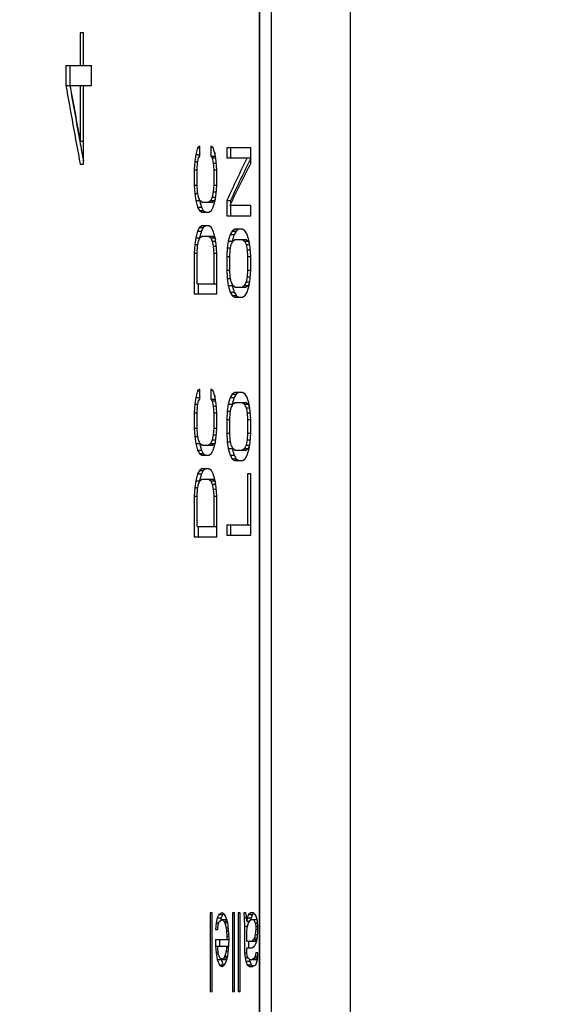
# Model space of a CAD drawing. Extents: x 0 to 841, y 0 to 594.
# Tile 30 of 129: x 106 to 119, y 481 to 506. Entities that reach past the tile are written whole.
import ezdxf

# ---------------------------------------------------------------- set-up
doc = ezdxf.new("R2010")
doc.units = 0
doc.header["$LTSCALE"] = 46.255
doc.header["$MEASUREMENT"] = 0
doc.header["$PDMODE"] = 3
doc.header["$PDSIZE"] = 0.3125
doc.layers.get('0').update_dxf_attribs({"linetype": 'CONTINUOUS'})
doc.layers.get('DEFPOINTS').update_dxf_attribs({"linetype": 'CONTINUOUS'})
doc.styles.get("Standard").update_dxf_attribs({"font": 'trium.ttf.shx'})
doc.dimstyles.new('DIMSTYLE_6', dxfattribs={"dimtxt": 2.2, "dimasz": 1, "dimexe": 0.18, "dimexo": 0.0625, "dimgap": 0.09, "dimtad": 1, "dimdec": 3, "dimzin": 0, "dimtxsty": 'STANDARD', "dimblk": '_ARROW_FILLED', "dimcen": 0.09, "dimazin": 3, "dimtp": 0.001, "dimtfac": 1, "dimtdec": 4, "dimtix": 1, "dimtmove": 0, "dimatfit": 3, "dimtolj": 1, "dimtzin": 0})

# ---------------------------------------------------------------- blocks, each defined once
blk = doc.blocks.new('_ARROW_FILLED')
at = {"linetype": 'BYBLOCK'}
blk.add_hatch(color=0, dxfattribs=at).paths.add_polyline_path([(0, 0), (-1, 0.25), (-1, -0.25)], flags=0)
at = {"color": 0, "linetype": 'BYBLOCK'}
blk.add_lwpolyline([(0, 0), (-1, 0.25), (-1, -0.25), (-1, -0.25)], close=True, dxfattribs=at)
blk = doc.blocks.new('*D23')
at = {"color": 0}
for p, q in [((119.264, 531.762), (94.996, 531.762)), ((95.176, 530.762), (95.176, 504.74)), ((95.176, 470.762), (95.176, 493.769)), ((119.264, 469.762), (94.996, 469.762))]:
    blk.add_line(p, q, dxfattribs=at)
at = {"layer": 'DEFPOINTS', "color": 0}
for p in [(119.326, 531.762), (95.176, 469.762), (119.326, 469.762)]:
    blk.add_point(p, dxfattribs=at)
at = {"color": 0}
for p, rotation in [((95.176, 531.762), 90), ((95.176, 469.762), 270)]:
    blk.add_blockref('_ARROW_FILLED', p, dxfattribs=dict(at, rotation=rotation))
at = {"color": 0, "insert": (94.282, 499.255), "char_height": 2.2, "attachment_point": 5, "rotation": 90}
blk.add_mtext('\\A1;62.000', dxfattribs=at)

msp = doc.modelspace()

# ---------------------------------------------------------------- linework, layer by layer
at = {"color": 9, "linetype": 'CONTINUOUS'}
for p, q in [((114.479, 557.2624), (114.479, 382.2624)), ((112.1675, 517.7624), (112.1675, 478.8102))]:
    msp.add_line(p, q, dxfattribs=at)
at = {"color": 7, "linetype": 'CONTINUOUS'}
for p, q in [((112.179, 517.7624), (112.179, 433.7624)), ((107.6311, 505.5958), (107.6311, 504.7624)), ((107.7154, 505.5958), (107.6311, 505.5958)), ((107.7154, 504.7624), (107.7154, 505.5958)), ((107.2692, 504.7624), (107.2692, 504.2624)), ((107.2692, 504.7624), (107.9177, 504.7624)), ((107.368, 504.7624), (107.368, 504.2624)), ((107.9177, 504.2624), (107.9177, 504.7624)), ((107.2692, 504.2624), (107.368, 504.2624)), ((107.368, 504.2624), (107.3682, 504.2615)), ((107.3734, 504.2624), (107.9177, 504.2624)), ((107.6311, 504.2624), (107.6311, 502.8458)), ((107.7154, 502.2624), (107.7154, 504.2624)), ((107.6311, 502.8458), (107.7154, 502.8458)), ((110.6078, 502.6787), (110.5604, 502.5062)), ((110.6673, 502.7218), (110.6078, 502.6787)), ((110.6078, 502.6787), (110.6673, 502.6787)), ((110.6673, 502.4631), (110.6673, 502.7218)), ((110.9451, 502.7218), (110.9451, 502.4631)), ((111.0064, 502.6787), (110.9451, 502.7218)), ((111.0557, 502.5062), (111.0064, 502.6787)), ((111.3484, 502.6787), (111.3484, 502.4199)), ((111.9565, 502.6787), (111.3484, 502.6787)), ((111.445, 502.6787), (111.445, 502.4199)), ((111.9565, 502.2906), (111.9565, 502.6787)), ((110.5368, 502.3337), (110.525, 502.1181)), ((110.5604, 502.5062), (110.5368, 502.3337)), ((110.5368, 502.3337), (110.6157, 502.3337)), ((110.5604, 502.5062), (110.6575, 502.5062)), ((110.6078, 502.2906), (110.6315, 502.4199)), ((110.6315, 502.4199), (110.6673, 502.4631)), ((110.6522, 502.4679), (110.6484, 502.4403)), ((110.6575, 502.5062), (110.6522, 502.4679)), ((110.6673, 502.5421), (110.6575, 502.5062)), ((110.9451, 502.4631), (110.9819, 502.4199)), ((110.9451, 502.4631), (111.042, 502.4631)), ((110.9819, 502.4199), (111.0064, 502.2906)), ((110.9819, 502.4199), (111.068, 502.4199)), ((111.042, 502.5542), (111.042, 502.4631)), ((111.042, 502.4631), (111.0659, 502.4349)), ((111.0804, 502.3337), (111.0557, 502.5062)), ((111.0928, 502.1181), (111.0804, 502.3337)), ((111.3484, 502.4199), (111.9565, 502.4199)), ((107.6311, 502.2624), (107.7154, 502.2624)), ((110.525, 502.1181), (110.525, 501.7299)), ((110.525, 502.1181), (110.5959, 502.1181)), ((110.5959, 502.1181), (110.6078, 502.2906)), ((110.5959, 501.7299), (110.5959, 502.1181)), ((111.0064, 502.2906), (111.0187, 502.1181)), ((111.0064, 502.2906), (111.0829, 502.2906)), ((111.0187, 502.1181), (111.0187, 501.7299)), ((111.0187, 502.1181), (111.0928, 502.1181)), ((111.0928, 501.7299), (111.0928, 502.1181)), ((110.525, 501.7299), (110.5368, 501.5143)), ((110.525, 501.7299), (110.5959, 501.7299)), ((110.6078, 501.5574), (110.5959, 501.7299)), ((111.0187, 501.7299), (111.0064, 501.5574)), ((111.0187, 501.7299), (111.0928, 501.7299)), ((111.0804, 501.5143), (111.0928, 501.7299)), ((110.5368, 501.5143), (110.5604, 501.3418)), ((110.5368, 501.5143), (110.6157, 501.5143)), ((110.5604, 501.3418), (110.6078, 501.1693)), ((110.5604, 501.3418), (110.6575, 501.3418)), ((110.6315, 501.4281), (110.6078, 501.5574)), ((110.6673, 501.3418), (110.6315, 501.4281)), ((110.6526, 501.3772), (110.6575, 501.3418)), ((110.6575, 501.3418), (110.7048, 501.1693)), ((110.7151, 501.2987), (110.6673, 501.3418)), ((110.9451, 501.3418), (110.8963, 501.2987)), ((110.9819, 501.4281), (110.9451, 501.3418)), ((110.9451, 501.3418), (111.042, 501.3418)), ((111.0064, 501.5574), (110.9819, 501.4281)), ((110.9819, 501.4281), (111.068, 501.4281)), ((111.042, 501.3418), (110.9932, 501.2987)), ((111.0064, 501.5574), (111.0829, 501.5574)), ((111.0064, 501.1693), (111.0557, 501.3418)), ((111.0627, 501.3904), (111.042, 501.3418)), ((111.0557, 501.3418), (111.0804, 501.5143)), ((111.3484, 501.3418), (111.3484, 500.9537)), ((111.3484, 501.3418), (111.445, 501.3418)), ((111.445, 501.3418), (111.445, 501.2548)), ((110.6078, 501.1693), (110.6554, 501.0831)), ((110.6078, 501.1693), (110.7048, 501.1693)), ((110.6554, 501.0831), (110.7151, 501.0399)), ((110.6554, 501.0831), (110.7524, 501.0831)), ((110.7048, 501.1693), (110.7524, 501.0831)), ((110.7151, 501.2987), (110.9932, 501.2987)), ((110.7524, 501.0831), (110.8121, 501.0399)), ((110.8963, 501.0399), (110.9574, 501.0831)), ((110.9574, 501.0831), (111.0064, 501.1693)), ((111.9565, 501.2124), (111.4245, 501.2124)), ((111.445, 501.2124), (111.445, 500.9537)), ((111.9565, 500.9537), (111.9565, 501.2124)), ((110.7151, 501.0399), (110.8963, 501.0399)), ((111.3484, 500.9537), (111.9565, 500.9537)), ((110.6554, 500.6518), (110.6078, 500.5656)), ((110.7151, 500.6949), (110.6554, 500.6518)), ((110.6554, 500.6518), (110.7524, 500.6518)), ((110.7524, 500.6518), (110.7048, 500.5656)), ((110.8963, 500.6949), (110.7151, 500.6949)), ((110.8121, 500.6949), (110.7524, 500.6518)), ((110.9574, 500.6518), (110.8963, 500.6949)), ((111.0064, 500.5656), (110.9574, 500.6518)), ((111.5523, 500.6087), (111.4882, 500.5656)), ((111.7464, 500.6087), (111.5523, 500.6087)), ((111.6488, 500.6087), (111.5848, 500.5656)), ((111.8117, 500.5656), (111.7464, 500.6087)), ((110.5604, 500.3931), (110.5368, 500.2206)), ((110.6078, 500.5656), (110.5604, 500.3931)), ((110.5604, 500.3931), (110.6575, 500.3931)), ((110.6078, 500.5656), (110.7048, 500.5656)), ((110.6315, 500.3068), (110.6673, 500.3931)), ((110.6575, 500.3931), (110.6526, 500.3577)), ((110.7048, 500.5656), (110.6575, 500.3931)), ((110.6673, 500.3931), (110.7151, 500.4362)), ((110.7151, 500.4362), (110.9932, 500.4362)), ((110.8963, 500.4362), (110.9451, 500.3931)), ((110.9451, 500.3931), (110.9819, 500.3068)), ((110.9451, 500.3931), (111.042, 500.3931)), ((110.9932, 500.4362), (111.042, 500.3931)), ((111.0557, 500.3931), (111.0064, 500.5656)), ((111.042, 500.3931), (111.0627, 500.3444)), ((111.0804, 500.2206), (111.0557, 500.3931)), ((111.4372, 500.4793), (111.3864, 500.3068)), ((111.4882, 500.5656), (111.4372, 500.4793)), ((111.4372, 500.4793), (111.5338, 500.4793)), ((111.5338, 500.4793), (111.483, 500.3068)), ((111.4882, 500.5656), (111.5848, 500.5656)), ((111.501, 500.3068), (111.5523, 500.3499)), ((111.5848, 500.5656), (111.5338, 500.4793)), ((111.5523, 500.3499), (111.8428, 500.3499)), ((111.7464, 500.3499), (111.7986, 500.3068)), ((111.8642, 500.4793), (111.8117, 500.5656)), ((111.8428, 500.3499), (111.895, 500.3068)), ((111.9169, 500.3068), (111.8642, 500.4793)), ((110.5368, 500.2206), (110.525, 500.0049)), ((110.5368, 500.2206), (110.6157, 500.2206)), ((110.5959, 500.0049), (110.6078, 500.1774)), ((110.6078, 500.1774), (110.6315, 500.3068)), ((110.9819, 500.3068), (111.0064, 500.1774)), ((110.9819, 500.3068), (111.068, 500.3068)), ((111.0064, 500.1774), (111.0187, 500.0049)), ((111.0064, 500.1774), (111.0829, 500.1774)), ((111.0928, 500.0049), (111.0804, 500.2206)), ((111.3611, 500.1343), (111.3484, 499.9187)), ((111.3864, 500.3068), (111.3611, 500.1343)), ((111.3611, 500.1343), (111.4457, 500.1343)), ((111.3864, 500.3068), (111.483, 500.3068)), ((111.4245, 499.9187), (111.4372, 500.0912)), ((111.4372, 500.0912), (111.4627, 500.2206)), ((111.4627, 500.2206), (111.501, 500.3068)), ((111.483, 500.3068), (111.4741, 500.2462)), ((111.7986, 500.3068), (111.8379, 500.2206)), ((111.7986, 500.3068), (111.895, 500.3068)), ((111.8379, 500.2206), (111.8642, 500.0912)), ((111.8379, 500.2206), (111.9301, 500.2206)), ((111.8642, 500.0912), (111.8774, 499.9187)), ((111.8642, 500.0912), (111.946, 500.0912)), ((111.895, 500.3068), (111.928, 500.2343)), ((111.9433, 500.1343), (111.9169, 500.3068)), ((111.9565, 499.9187), (111.9433, 500.1343)), ((110.525, 500.0049), (110.525, 498.9699)), ((110.525, 500.0049), (110.5959, 500.0049)), ((110.5959, 499.2287), (110.5959, 500.0049)), ((111.0187, 500.0049), (111.0187, 499.2287)), ((111.0187, 500.0049), (111.0928, 500.0049)), ((111.0928, 498.9699), (111.0928, 500.0049)), ((111.3484, 499.9187), (111.3484, 499.5737)), ((111.3484, 499.9187), (111.4245, 499.9187)), ((111.4245, 499.5737), (111.4245, 499.9187)), ((111.8774, 499.9187), (111.8774, 499.5737)), ((111.8774, 499.9187), (111.9565, 499.9187)), ((111.9565, 499.5737), (111.9565, 499.9187)), ((111.3484, 499.5737), (111.3611, 499.3581)), ((111.3484, 499.5737), (111.4245, 499.5737)), ((111.3611, 499.3581), (111.3864, 499.1856)), ((111.3611, 499.3581), (111.4457, 499.3581)), ((111.4372, 499.4012), (111.4245, 499.5737)), ((111.4627, 499.2718), (111.4372, 499.4012)), ((111.8642, 499.4012), (111.8379, 499.2718)), ((111.8774, 499.5737), (111.8642, 499.4012)), ((111.8642, 499.4012), (111.946, 499.4012)), ((111.8774, 499.5737), (111.9565, 499.5737)), ((111.9169, 499.1856), (111.9433, 499.3581)), ((111.9433, 499.3581), (111.9565, 499.5737)), ((110.5959, 499.2287), (111.0928, 499.2287)), ((110.6221, 499.2287), (110.6221, 498.9699)), ((111.3864, 499.1856), (111.4372, 499.0131)), ((111.3864, 499.1856), (111.483, 499.1856)), ((111.501, 499.1856), (111.4627, 499.2718)), ((111.4741, 499.2461), (111.483, 499.1856)), ((111.483, 499.1856), (111.5338, 499.0131)), ((111.5523, 499.1424), (111.501, 499.1856)), ((111.5523, 499.1424), (111.8428, 499.1424)), ((111.7986, 499.1856), (111.7464, 499.1424)), ((111.8379, 499.2718), (111.7986, 499.1856)), ((111.7986, 499.1856), (111.895, 499.1856)), ((111.8379, 499.2718), (111.9301, 499.2718)), ((111.895, 499.1856), (111.8428, 499.1424)), ((111.8642, 499.0131), (111.9169, 499.1856)), ((111.928, 499.258), (111.895, 499.1856)), ((110.525, 498.9699), (111.0928, 498.9699)), ((111.4372, 499.0131), (111.4882, 498.9268)), ((111.4372, 499.0131), (111.5338, 499.0131)), ((111.4882, 498.9268), (111.5523, 498.8837)), ((111.4882, 498.9268), (111.5848, 498.9268)), ((111.5338, 499.0131), (111.5848, 498.9268)), ((111.5523, 498.8837), (111.7464, 498.8837)), ((111.5848, 498.9268), (111.6488, 498.8837)), ((111.7464, 498.8837), (111.8117, 498.9268)), ((111.8117, 498.9268), (111.8642, 499.0131)), ((110.5604, 496.3393), (110.5368, 496.1668)), ((110.6078, 496.5118), (110.5604, 496.3393)), ((110.5604, 496.3393), (110.6575, 496.3393)), ((110.6673, 496.5549), (110.6078, 496.5118)), ((110.6078, 496.5118), (110.6673, 496.5118)), ((110.6575, 496.3393), (110.6484, 496.2735)), ((110.6673, 496.3752), (110.6575, 496.3393)), ((110.6673, 496.2962), (110.6673, 496.5549)), ((110.9451, 496.5549), (110.9451, 496.2962)), ((111.0064, 496.5118), (110.9451, 496.5549)), ((111.0557, 496.3393), (111.0064, 496.5118)), ((111.042, 496.3873), (111.042, 496.2962)), ((111.0804, 496.1668), (111.0557, 496.3393)), ((111.4372, 496.3393), (111.3864, 496.1668)), ((111.4882, 496.4256), (111.4372, 496.3393)), ((111.4372, 496.3393), (111.5338, 496.3393)), ((111.5338, 496.3393), (111.483, 496.1668)), ((111.5523, 496.4687), (111.4882, 496.4256)), ((111.4882, 496.4256), (111.5848, 496.4256)), ((111.5848, 496.4256), (111.5338, 496.3393)), ((111.7464, 496.4687), (111.5523, 496.4687)), ((111.6488, 496.4687), (111.5848, 496.4256)), ((111.8117, 496.4256), (111.7464, 496.4687)), ((111.8642, 496.3393), (111.8117, 496.4256)), ((111.9169, 496.1668), (111.8642, 496.3393)), ((110.5368, 496.1668), (110.525, 495.9512)), ((110.5368, 496.1668), (110.6157, 496.1668)), ((110.5959, 495.9512), (110.6078, 496.1237)), ((110.6078, 496.1237), (110.6315, 496.2531)), ((110.6315, 496.2531), (110.6673, 496.2962)), ((110.9451, 496.2962), (110.9819, 496.2531)), ((110.9451, 496.2962), (111.042, 496.2962)), ((110.9819, 496.2531), (111.0064, 496.1237)), ((110.9819, 496.2531), (111.068, 496.2531)), ((111.0064, 496.1237), (111.0187, 495.9512)), ((111.0064, 496.1237), (111.0829, 496.1237)), ((111.042, 496.2962), (111.0659, 496.2681)), ((111.0928, 495.9512), (111.0804, 496.1668)), ((111.3864, 496.1668), (111.3611, 495.9943)), ((111.3864, 496.1668), (111.483, 496.1668)), ((111.4627, 496.0806), (111.501, 496.1668)), ((111.483, 496.1668), (111.4741, 496.1062)), ((111.501, 496.1668), (111.5523, 496.2099)), ((111.5523, 496.2099), (111.8428, 496.2099)), ((111.7464, 496.2099), (111.7986, 496.1668)), ((111.7986, 496.1668), (111.8379, 496.0806)), ((111.7986, 496.1668), (111.895, 496.1668)), ((111.8428, 496.2099), (111.895, 496.1668)), ((111.895, 496.1668), (111.928, 496.0943)), ((111.9433, 495.9943), (111.9169, 496.1668)), ((110.525, 495.9512), (110.525, 495.5631)), ((110.525, 495.9512), (110.5959, 495.9512)), ((110.5959, 495.5631), (110.5959, 495.9512)), ((111.0187, 495.9512), (111.0187, 495.5631)), ((111.0187, 495.9512), (111.0928, 495.9512)), ((111.0928, 495.5631), (111.0928, 495.9512)), ((111.3611, 495.9943), (111.3484, 495.7787)), ((111.3611, 495.9943), (111.4457, 495.9943)), ((111.4245, 495.7787), (111.4372, 495.9512)), ((111.4372, 495.9512), (111.4627, 496.0806)), ((111.8379, 496.0806), (111.8642, 495.9512)), ((111.8379, 496.0806), (111.9301, 496.0806)), ((111.8642, 495.9512), (111.8774, 495.7787)), ((111.8642, 495.9512), (111.946, 495.9512)), ((111.9565, 495.7787), (111.9433, 495.9943)), ((111.3484, 495.7787), (111.3484, 495.4337)), ((111.3484, 495.7787), (111.4245, 495.7787)), ((111.4245, 495.4337), (111.4245, 495.7787)), ((111.8774, 495.7787), (111.8774, 495.4337)), ((111.8774, 495.7787), (111.9565, 495.7787)), ((111.9565, 495.4337), (111.9565, 495.7787)), ((110.525, 495.5631), (110.5368, 495.3474)), ((110.525, 495.5631), (110.5959, 495.5631)), ((110.5368, 495.3474), (110.5604, 495.1749)), ((110.5368, 495.3474), (110.6157, 495.3474)), ((110.6078, 495.3906), (110.5959, 495.5631)), ((110.6315, 495.2612), (110.6078, 495.3906)), ((111.0064, 495.3906), (110.9819, 495.2612)), ((111.0187, 495.5631), (111.0064, 495.3906)), ((111.0064, 495.3906), (111.0829, 495.3906)), ((111.0187, 495.5631), (111.0928, 495.5631)), ((111.0557, 495.1749), (111.0804, 495.3474)), ((111.0804, 495.3474), (111.0928, 495.5631)), ((111.3484, 495.4337), (111.3611, 495.2181)), ((111.3484, 495.4337), (111.4245, 495.4337)), ((111.4372, 495.2612), (111.4245, 495.4337)), ((111.8774, 495.4337), (111.8642, 495.2612)), ((111.8774, 495.4337), (111.9565, 495.4337)), ((111.9433, 495.2181), (111.9565, 495.4337)), ((110.5604, 495.1749), (110.6078, 495.0024)), ((110.5604, 495.1749), (110.6575, 495.1749)), ((110.6673, 495.1749), (110.6315, 495.2612)), ((110.6526, 495.2103), (110.6575, 495.1749)), ((110.6575, 495.1749), (110.7048, 495.0024)), ((110.7151, 495.1318), (110.6673, 495.1749)), ((110.7151, 495.1318), (110.9932, 495.1318)), ((110.9451, 495.1749), (110.8963, 495.1318)), ((110.9819, 495.2612), (110.9451, 495.1749)), ((110.9451, 495.1749), (111.042, 495.1749)), ((110.9819, 495.2612), (111.068, 495.2612)), ((111.042, 495.1749), (110.9932, 495.1318)), ((111.0064, 495.0024), (111.0557, 495.1749)), ((111.0627, 495.2236), (111.042, 495.1749)), ((111.3611, 495.2181), (111.3864, 495.0456)), ((111.3611, 495.2181), (111.4457, 495.2181)), ((111.4627, 495.1318), (111.4372, 495.2612)), ((111.501, 495.0456), (111.4627, 495.1318)), ((111.4741, 495.1061), (111.483, 495.0456)), ((111.8379, 495.1318), (111.7986, 495.0456)), ((111.8642, 495.2612), (111.8379, 495.1318)), ((111.8379, 495.1318), (111.9301, 495.1318)), ((111.8642, 495.2612), (111.946, 495.2612)), ((111.928, 495.118), (111.895, 495.0456)), ((111.9169, 495.0456), (111.9433, 495.2181)), ((110.6078, 495.0024), (110.6554, 494.9162)), ((110.6078, 495.0024), (110.7048, 495.0024)), ((110.6554, 494.9162), (110.7151, 494.8731)), ((110.6554, 494.9162), (110.7524, 494.9162)), ((110.7048, 495.0024), (110.7524, 494.9162)), ((110.7151, 494.8731), (110.8963, 494.8731)), ((110.7524, 494.9162), (110.8121, 494.8731)), ((110.8963, 494.8731), (110.9574, 494.9162)), ((110.9574, 494.9162), (111.0064, 495.0024)), ((111.3864, 495.0456), (111.4372, 494.8731)), ((111.3864, 495.0456), (111.483, 495.0456)), ((111.4372, 494.8731), (111.4882, 494.7868)), ((111.4372, 494.8731), (111.5338, 494.8731)), ((111.483, 495.0456), (111.5338, 494.8731)), ((111.5523, 495.0024), (111.501, 495.0456)), ((111.5338, 494.8731), (111.5848, 494.7868)), ((111.5523, 495.0024), (111.8428, 495.0024)), ((111.7986, 495.0456), (111.7464, 495.0024)), ((111.7986, 495.0456), (111.895, 495.0456)), ((111.8117, 494.7868), (111.8642, 494.8731)), ((111.895, 495.0456), (111.8428, 495.0024)), ((111.8642, 494.8731), (111.9169, 495.0456)), ((111.4882, 494.7868), (111.5523, 494.7437)), ((111.4882, 494.7868), (111.5848, 494.7868)), ((111.5523, 494.7437), (111.7464, 494.7437)), ((111.5848, 494.7868), (111.6488, 494.7437)), ((111.7464, 494.7437), (111.8117, 494.7868)), ((110.6078, 494.3987), (110.5604, 494.2262)), ((110.6554, 494.4849), (110.6078, 494.3987)), ((110.6078, 494.3987), (110.7048, 494.3987)), ((110.7151, 494.5281), (110.6554, 494.4849)), ((110.6554, 494.4849), (110.7524, 494.4849)), ((110.7048, 494.3987), (110.6575, 494.2262)), ((110.7524, 494.4849), (110.7048, 494.3987)), ((110.8963, 494.5281), (110.7151, 494.5281)), ((110.8121, 494.5281), (110.7524, 494.4849)), ((110.9574, 494.4849), (110.8963, 494.5281)), ((111.0064, 494.3987), (110.9574, 494.4849)), ((111.0557, 494.2262), (111.0064, 494.3987)), ((111.8774, 494.3987), (111.8774, 493.1049)), ((111.9565, 494.3987), (111.8774, 494.3987)), ((111.9565, 492.8462), (111.9565, 494.3987)), ((110.5604, 494.2262), (110.5368, 494.0537)), ((110.5604, 494.2262), (110.6575, 494.2262)), ((110.6078, 494.0106), (110.6315, 494.1399)), ((110.6315, 494.1399), (110.6673, 494.2262)), ((110.6575, 494.2262), (110.6526, 494.1908)), ((110.6673, 494.2262), (110.7151, 494.2693)), ((110.7151, 494.2693), (110.9932, 494.2693)), ((110.8963, 494.2693), (110.9451, 494.2262)), ((110.9451, 494.2262), (110.9819, 494.1399)), ((110.9451, 494.2262), (111.042, 494.2262)), ((110.9819, 494.1399), (111.0064, 494.0106)), ((110.9819, 494.1399), (111.068, 494.1399)), ((110.9932, 494.2693), (111.042, 494.2262)), ((111.042, 494.2262), (111.0627, 494.1776)), ((111.0804, 494.0537), (111.0557, 494.2262)), ((110.5368, 494.0537), (110.525, 493.8381)), ((110.525, 493.8381), (110.525, 492.8031)), ((110.525, 493.8381), (110.5959, 493.8381)), ((110.5368, 494.0537), (110.6157, 494.0537)), ((110.5959, 493.8381), (110.6078, 494.0106)), ((110.5959, 493.0618), (110.5959, 493.8381)), ((111.0064, 494.0106), (111.0187, 493.8381)), ((111.0064, 494.0106), (111.0829, 494.0106)), ((111.0187, 493.8381), (111.0187, 493.0618)), ((111.0187, 493.8381), (111.0928, 493.8381)), ((111.0928, 493.8381), (111.0804, 494.0537)), ((111.0928, 492.8031), (111.0928, 493.8381)), ((111.3484, 493.1049), (111.3484, 492.8462)), ((111.3484, 493.1049), (111.9565, 493.1049)), ((111.445, 493.1049), (111.445, 492.8462)), ((110.5959, 493.0618), (111.0928, 493.0618)), ((110.6221, 493.0618), (110.6221, 492.8031)), ((111.3484, 492.8462), (111.9565, 492.8462)), ((110.525, 492.8031), (111.0928, 492.8031)), ((110.9295, 483.2624), (110.9295, 481.2624)), ((110.9816, 483.2624), (110.9295, 483.2624)), ((110.9816, 481.2624), (110.9816, 483.2624)), ((111.1076, 483.1348), (111.0759, 483.0071)), ((111.1498, 483.2199), (111.1076, 483.1348)), ((111.1076, 483.1348), (111.2043, 483.1348)), ((111.2242, 483.2624), (111.1498, 483.2199)), ((111.1498, 483.2199), (111.2466, 483.2199)), ((111.1604, 483.0497), (111.2349, 483.0922)), ((111.2043, 483.1348), (111.187, 483.0649)), ((111.2466, 483.2199), (111.2043, 483.1348)), ((111.2883, 483.2199), (111.2242, 483.2624)), ((111.2349, 483.0922), (111.2776, 483.0497)), ((111.2349, 483.0922), (111.3315, 483.0922)), ((111.2689, 483.2327), (111.2466, 483.2199)), ((111.3205, 483.1773), (111.2883, 483.2199)), ((111.3527, 483.0922), (111.3205, 483.1773)), ((111.3315, 483.0922), (111.3599, 483.064)), ((111.3743, 483.0071), (111.3527, 483.0922)), ((111.4935, 483.2624), (111.4935, 481.2624)), ((111.548, 483.2624), (111.4935, 483.2624)), ((111.548, 481.2624), (111.548, 483.2624)), ((111.6358, 483.2624), (111.6358, 481.2624)), ((111.6909, 483.2624), (111.6358, 483.2624)), ((111.6909, 481.2624), (111.6909, 483.2624)), ((111.7796, 483.2624), (111.7908, 483.1348)), ((111.8354, 483.2624), (111.7797, 483.2624)), ((111.7908, 483.1348), (111.8019, 482.922)), ((111.7908, 483.1348), (111.8503, 483.1348)), ((111.8465, 483.1773), (111.8354, 483.2624)), ((111.8577, 483.0497), (111.8465, 483.1773)), ((111.8689, 483.1348), (111.8577, 483.0497)), ((111.9026, 483.2199), (111.8689, 483.1348)), ((111.8689, 483.1348), (111.9652, 483.1348)), ((111.9588, 483.2624), (111.9026, 483.2199)), ((111.9026, 483.2199), (111.9989, 483.2199)), ((111.9026, 483.0071), (111.9588, 483.0922)), ((112.0266, 483.2624), (111.9588, 483.2624)), ((111.9588, 483.0922), (112.1175, 483.0922)), ((111.9652, 483.1348), (111.9597, 483.0922)), ((111.9989, 483.2199), (111.9652, 483.1348)), ((112.0393, 483.2505), (111.9989, 483.2199)), ((112.072, 483.2199), (112.0266, 483.2624)), ((112.0266, 483.0922), (112.072, 483.0071)), ((112.0947, 483.1773), (112.072, 483.2199)), ((112.1289, 483.0497), (112.0947, 483.1773)), ((111.0759, 483.0071), (111.0654, 482.8369)), ((111.0759, 483.0071), (111.1445, 483.0071)), ((111.1181, 482.8369), (111.1287, 482.9646)), ((111.1287, 482.9646), (111.1604, 483.0497)), ((111.2776, 483.0497), (111.299, 483.0071)), ((111.2776, 483.0497), (111.3635, 483.0497)), ((111.299, 483.0071), (111.3312, 482.8795)), ((111.299, 483.0071), (111.3743, 483.0071)), ((111.3312, 482.8795), (111.342, 482.7943)), ((111.3312, 482.8795), (111.3905, 482.8795)), ((111.3959, 482.8369), (111.3743, 483.0071)), ((111.8019, 482.922), (111.8019, 482.2412)), ((111.8019, 482.922), (111.8801, 482.922)), ((111.8577, 483.0497), (111.9307, 483.0497)), ((111.8577, 482.7943), (111.8689, 482.8795)), ((111.8689, 482.8795), (111.9026, 483.0071)), ((111.8916, 483.0497), (111.8953, 482.9794)), ((112.072, 483.0071), (112.0834, 482.922)), ((112.072, 483.0071), (112.1318, 483.0071)), ((112.0834, 482.922), (112.0834, 482.8369)), ((112.0834, 482.922), (112.1375, 482.922)), ((112.1403, 482.8795), (112.1289, 483.0497)), ((112.1403, 482.7518), (112.1403, 482.8795)), ((111.0654, 482.8369), (111.1181, 482.8369)), ((111.342, 482.7943), (111.3527, 482.6667)), ((111.342, 482.7943), (111.3977, 482.7943)), ((111.3527, 482.6667), (111.3527, 482.5816)), ((111.3527, 482.6667), (111.4031, 482.6667)), ((111.4067, 482.5816), (111.3959, 482.8369)), ((111.8577, 482.539), (111.8577, 482.7943)), ((112.0493, 482.6241), (112.0266, 482.5816)), ((112.072, 482.7092), (112.0493, 482.6241)), ((112.0493, 482.6241), (112.1232, 482.6241)), ((112.0834, 482.8369), (112.072, 482.7092)), ((112.072, 482.7092), (112.1346, 482.7092)), ((112.0834, 482.8369), (112.1403, 482.8369)), ((112.1175, 482.5816), (112.1403, 482.7518)), ((111.0654, 482.5816), (111.0654, 482.4114)), ((111.0654, 482.5816), (111.4067, 482.5816)), ((111.0654, 482.4114), (111.0759, 482.2412)), ((111.0654, 482.4114), (111.3995, 482.4114)), ((111.1181, 482.3263), (111.1181, 482.4114)), ((111.1622, 482.5816), (111.1622, 482.4114)), ((111.342, 482.3688), (111.3312, 482.2837)), ((111.342, 482.4114), (111.342, 482.3688)), ((111.342, 482.3688), (111.3977, 482.3688)), ((111.3959, 482.3263), (111.4067, 482.5816)), ((111.8577, 482.539), (112.0776, 482.539)), ((111.8577, 482.2412), (111.8577, 482.3688)), ((111.8577, 482.3688), (111.9814, 482.3688)), ((111.8983, 482.539), (111.8983, 482.3688)), ((112.0266, 482.5816), (111.9814, 482.539)), ((111.9814, 482.3688), (112.0493, 482.4114)), ((112.0266, 482.5816), (112.1175, 482.5816)), ((112.0493, 482.4114), (112.0947, 482.4965)), ((112.1157, 482.5749), (112.0776, 482.539)), ((112.0947, 482.4965), (112.1175, 482.5816)), ((111.0759, 482.2412), (111.1076, 482.0709)), ((111.0759, 482.2412), (111.1322, 482.2412)), ((111.1393, 482.1986), (111.1181, 482.3263)), ((111.171, 482.1135), (111.1393, 482.1986)), ((111.2349, 482.0709), (111.171, 482.1135)), ((111.2, 482.0942), (111.2043, 482.0709)), ((111.2776, 482.1135), (111.2349, 482.0709)), ((111.299, 482.1561), (111.2776, 482.1135)), ((111.2776, 482.1135), (111.3635, 482.1135)), ((111.3312, 482.2837), (111.299, 482.1561)), ((111.299, 482.1561), (111.3743, 482.1561)), ((111.3312, 482.2837), (111.3905, 482.2837)), ((111.3599, 482.0992), (111.3315, 482.0709)), ((111.3527, 482.0709), (111.3743, 482.1561)), ((111.3743, 482.1561), (111.3959, 482.3263)), ((111.8019, 482.2412), (111.813, 482.1135)), ((111.8019, 482.2412), (111.8577, 482.2412)), ((111.813, 482.1135), (111.8354, 482.0284)), ((111.813, 482.1135), (111.8913, 482.1135)), ((111.8689, 482.1561), (111.8577, 482.2412)), ((111.8913, 482.1135), (111.8689, 482.1561)), ((111.9363, 482.0709), (111.8913, 482.1135)), ((111.9154, 482.0907), (111.9317, 482.0284)), ((112.0493, 482.1135), (112.004, 482.0709)), ((112.072, 482.1561), (112.0493, 482.1135)), ((112.0493, 482.1135), (112.1346, 482.1135)), ((112.0834, 482.2412), (112.072, 482.1561)), ((112.072, 482.1561), (112.1403, 482.1561)), ((112.1403, 482.2412), (112.0834, 482.2412)), ((112.1331, 482.1018), (112.1002, 482.0709)), ((112.1289, 482.0709), (112.1403, 482.1561)), ((112.1403, 482.1561), (112.1403, 482.2412)), ((111.1076, 482.0709), (111.1604, 481.9433)), ((111.1076, 482.0709), (111.2043, 482.0709)), ((111.1604, 481.9433), (111.2242, 481.9007)), ((111.1604, 481.9433), (111.2572, 481.9433)), ((111.2043, 482.0709), (111.2572, 481.9433)), ((111.2242, 481.9007), (111.2883, 481.9433)), ((111.2349, 482.0709), (111.3315, 482.0709)), ((111.2572, 481.9433), (111.2713, 481.9338)), ((111.2883, 481.9433), (111.3205, 481.9858)), ((111.3205, 481.9858), (111.3527, 482.0709)), ((111.8354, 482.0284), (111.8689, 481.9433)), ((111.8354, 482.0284), (111.9317, 482.0284)), ((111.8689, 481.9433), (111.9363, 481.9007)), ((111.8689, 481.9433), (111.9652, 481.9433)), ((111.9317, 482.0284), (111.9652, 481.9433)), ((111.9363, 482.0709), (112.1002, 482.0709)), ((111.9363, 481.9007), (112.0039, 481.9007)), ((111.9652, 481.9433), (112.0176, 481.9102)), ((112.004, 481.9007), (112.0834, 481.9433)), ((112.0834, 481.9433), (112.1061, 481.9858)), ((112.1061, 481.9858), (112.1289, 482.0709)), ((110.9295, 481.2624), (110.9815, 481.2624)), ((111.4935, 481.2624), (111.548, 481.2624)), ((111.6358, 481.2624), (111.6909, 481.2624))]:
    msp.add_line(p, q, dxfattribs=at)
at = {"color": 3, "linetype": 'CONTINUOUS'}
msp.add_line((112.479, 517.7624), (112.479, 433.7624), dxfattribs=at)
at = {"color": 7, "linetype": 'CONTINUOUS'}
for centre, radius, start, end in [((251.4329, 529.3184), 146.3249, 189.859628, 190.655485), ((251.4721, 529.294), 146.262, 189.854597, 190.418686), ((253.6753, 530.1419), 148.5732, 190.031342, 190.586632), ((252.1843, 529.424), 146.9859, 190.418313, 190.618545), ((182.037, 468.1869), 78.0776, 153.995079, 154.872124), ((182.1531, 468.196), 78.0915, 154.014111, 154.884231), ((179.2694, 468.4015), 75.3624, 153.276744, 154.190797)]:
    msp.add_arc(centre, radius, start, end, dxfattribs=at)

# ---------------------------------------------------------------- dimensions: what is measured, and where the dimension line sits
at = {"color": 2, "linetype": 'CONTINUOUS'}
dim = msp.add_linear_dim(base=(95.1762, 469.7624), p1=(119.3262, 531.7624), p2=(119.3262, 469.7624), angle=270, dimstyle='DIMSTYLE_6', dxfattribs=at)
dim.commit()
dim.dimension.update_dxf_attribs({"geometry": '*D23', "text_midpoint": (94.2819, 499.2546), "dimtype": 160})

doc.saveas('drawing.dxf')
